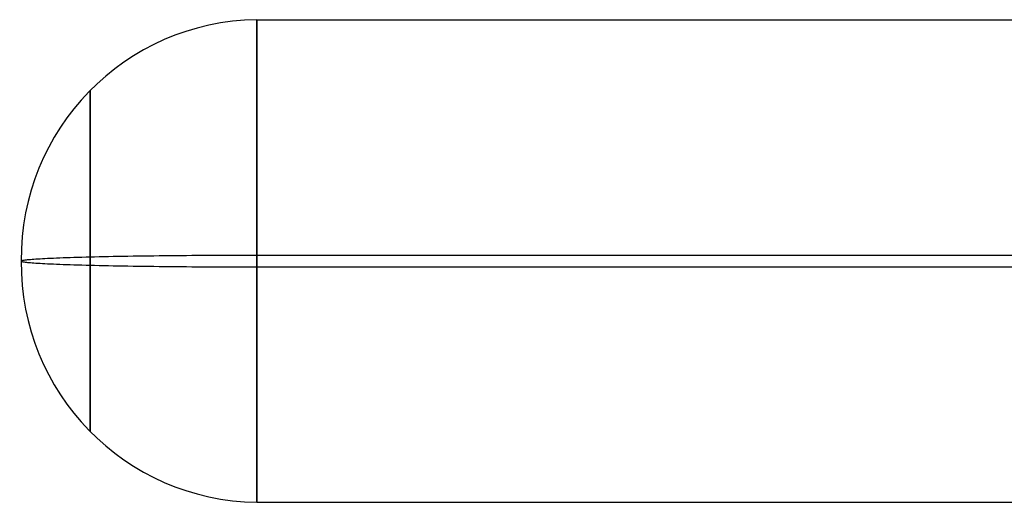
# Model space of a CAD drawing. Extents: x -37 to 483, y -973 to -253.
# Tile 1 of 197: x -37 to 17, y -973 to -946. Entities that reach past the tile are written whole.
import ezdxf

# ---------------------------------------------------------------- set-up
doc = ezdxf.new("R2010")
doc.units = 0
doc.layers.add('PREDEFINITO', color=7, linetype='CONTINUOUS')

msp = doc.modelspace()

# ---------------------------------------------------------------- linework, layer by layer
at = {"layer": 'PREDEFINITO'}
for p, q in [((-24.336, -946.163, 129.297), (-24.336, -946.159, 129.556)), ((-24.336, -946.159, 129.556), (-24.336, -946.161, 129.818)), ((-24.336, -946.161, 129.818), (-24.336, -946.171, 130.081)), ((-24.336, -946.163, 129.297), (30.834, -946.163, 129.297)), ((-24.336, -946.173, 129.038), (-24.336, -946.163, 129.297)), ((-24.336, -946.171, 130.081), (-24.336, -946.187, 130.345)), ((-24.336, -946.19, 128.776), (-24.336, -946.173, 129.038)), ((-24.336, -946.187, 130.345), (-24.336, -946.21, 130.612)), ((-24.336, -946.214, 128.512), (-24.336, -946.19, 128.776)), ((-24.336, -946.21, 130.612), (-24.336, -946.241, 130.879)), ((-24.336, -946.245, 128.246), (-24.336, -946.214, 128.512)), ((-24.336, -946.241, 130.879), (-24.336, -946.279, 131.148)), ((-24.336, -946.284, 127.979), (-24.336, -946.245, 128.246)), ((-24.336, -946.279, 131.148), (-24.336, -946.325, 131.418)), ((-24.336, -946.329, 127.709), (-24.336, -946.284, 127.979)), ((-24.336, -946.325, 131.418), (-24.336, -946.378, 131.688)), ((-24.336, -946.382, 127.439), (-24.336, -946.329, 127.709)), ((-24.336, -946.378, 131.688), (-24.336, -946.439, 131.958)), ((-24.336, -946.443, 127.167), (-24.336, -946.382, 127.439)), ((-24.336, -946.439, 131.958), (-24.336, -946.508, 132.229)), ((-24.336, -946.512, 126.894), (-24.336, -946.443, 127.167)), ((-24.336, -946.508, 132.229), (-24.336, -946.585, 132.499)), ((-24.336, -946.588, 126.62), (-24.336, -946.512, 126.894)), ((-24.336, -946.585, 132.499), (-24.336, -946.67, 132.77)), ((-24.336, -946.672, 126.346), (-24.336, -946.588, 126.62)), ((-24.336, -946.67, 132.77), (-24.336, -946.763, 133.039)), ((-24.336, -946.764, 126.071), (-24.336, -946.672, 126.346)), ((-24.336, -946.763, 133.039), (-24.336, -946.864, 133.308)), ((-24.336, -946.864, 125.797), (-24.336, -946.764, 126.071)), ((-24.336, -946.864, 133.308), (-24.336, -946.974, 133.575)), ((-24.336, -946.972, 125.523), (-24.336, -946.864, 125.797)), ((-24.336, -947.089, 125.249), (-24.336, -946.972, 125.523)), ((-24.336, -946.974, 133.575), (-24.336, -947.091, 133.841)), ((-24.336, -947.213, 124.976), (-24.336, -947.089, 125.249)), ((-24.336, -947.091, 133.841), (-24.336, -947.217, 134.106)), ((-24.336, -947.346, 124.704), (-24.336, -947.213, 124.976)), ((-24.336, -947.217, 134.106), (-24.336, -947.352, 134.368)), ((-24.336, -947.487, 124.434), (-24.336, -947.346, 124.704)), ((-24.336, -947.352, 134.368), (-24.336, -947.494, 134.628)), ((-24.336, -947.636, 124.165), (-24.336, -947.487, 124.434)), ((-24.336, -947.494, 134.628), (-24.336, -947.645, 134.885)), ((-24.336, -947.794, 123.898), (-24.336, -947.636, 124.165)), ((-24.336, -947.645, 134.885), (-24.336, -947.804, 135.14)), ((-24.336, -947.959, 123.634), (-24.336, -947.794, 123.898)), ((-24.336, -947.804, 135.14), (-24.336, -947.971, 135.391)), ((-24.336, -948.132, 123.371), (-24.336, -947.959, 123.634)), ((-24.336, -947.971, 135.391), (-24.336, -948.146, 135.639)), ((-24.336, -948.313, 123.112), (-24.336, -948.132, 123.371)), ((-24.336, -948.146, 135.639), (-24.336, -948.329, 135.884)), ((-24.336, -948.502, 122.856), (-24.336, -948.313, 123.112)), ((-24.336, -948.329, 135.884), (-24.336, -948.519, 136.124)), ((-24.336, -948.699, 122.603), (-24.336, -948.502, 122.856)), ((-24.336, -948.519, 136.124), (-24.336, -948.717, 136.36)), ((-24.336, -948.903, 122.353), (-24.336, -948.699, 122.603)), ((-24.336, -948.717, 136.36), (-24.336, -948.923, 136.591)), ((-24.336, -949.115, 122.108), (-24.336, -948.903, 122.353)), ((-24.336, -948.923, 136.591), (-24.336, -949.136, 136.818)), ((-24.336, -949.333, 121.867), (-24.336, -949.115, 122.108)), ((-24.336, -949.136, 136.818), (-24.336, -949.356, 137.04)), ((-24.336, -949.559, 121.63), (-24.336, -949.333, 121.867)), ((-24.336, -949.356, 137.04), (-24.336, -949.583, 137.256)), ((-24.336, -949.792, 121.398), (-24.336, -949.559, 121.63)), ((-24.336, -949.583, 137.256), (-24.336, -949.816, 137.468)), ((-24.336, -950.031, 121.171), (-24.336, -949.792, 121.398)), ((-24.336, -949.816, 137.468), (-24.336, -950.056, 137.673)), ((-33.483, -950.046, 129.208), (-33.483, -950.044, 129.391)), ((-33.483, -950.044, 129.391), (-33.483, -950.045, 129.576)), ((-33.483, -950.045, 129.576), (-33.483, -950.052, 129.762)), ((-33.483, -950.054, 129.025), (-33.483, -950.046, 129.208)), ((-33.483, -950.052, 129.762), (-33.483, -950.064, 129.949)), ((-33.483, -950.066, 128.84), (-33.483, -950.054, 129.025)), ((-33.483, -950.064, 129.949), (-33.483, -950.08, 130.138)), ((-33.483, -950.083, 128.653), (-33.483, -950.066, 128.84)), ((-33.483, -950.08, 130.138), (-33.483, -950.102, 130.327)), ((-33.483, -950.105, 128.465), (-33.483, -950.083, 128.653)), ((-33.483, -950.102, 130.327), (-33.483, -950.129, 130.517)), ((-33.483, -950.132, 128.276), (-33.483, -950.105, 128.465)), ((-33.483, -950.129, 130.517), (-33.483, -950.161, 130.707)), ((-33.483, -950.164, 128.085), (-33.483, -950.132, 128.276)), ((-33.483, -950.161, 130.707), (-33.483, -950.199, 130.898)), ((-33.483, -950.202, 127.894), (-33.483, -950.164, 128.085)), ((-33.483, -950.199, 130.898), (-33.483, -950.242, 131.09)), ((-33.483, -950.245, 127.701), (-33.483, -950.202, 127.894)), ((-33.483, -950.242, 131.09), (-33.483, -950.291, 131.281)), ((-33.483, -950.293, 127.508), (-33.483, -950.245, 127.701)), ((-33.483, -950.291, 131.281), (-33.483, -950.345, 131.472)), ((-33.483, -950.347, 127.315), (-33.483, -950.293, 127.508)), ((-33.483, -950.345, 131.472), (-33.483, -950.405, 131.663)), ((-33.483, -950.407, 127.121), (-33.483, -950.347, 127.315)), ((-33.483, -950.405, 131.663), (-33.483, -950.471, 131.854)), ((-33.483, -950.472, 126.927), (-33.483, -950.407, 127.121)), ((-33.483, -950.471, 131.854), (-33.483, -950.543, 132.044)), ((-33.483, -950.543, 126.733), (-33.483, -950.472, 126.927)), ((-33.483, -950.543, 132.044), (-33.483, -950.62, 132.233)), ((-33.483, -950.619, 126.539), (-33.483, -950.543, 126.733)), ((-24.336, -950.277, 120.948), (-24.336, -950.031, 121.171)), ((-24.336, -950.056, 137.673), (-24.336, -950.302, 137.872)), ((-24.336, -950.528, 120.732), (-24.336, -950.277, 120.948)), ((-24.336, -950.302, 137.872), (-24.336, -950.554, 138.066)), ((-24.336, -950.786, 120.521), (-24.336, -950.528, 120.732)), ((-33.483, -950.701, 126.346), (-33.483, -950.619, 126.539)), ((-33.483, -950.62, 132.233), (-33.483, -950.703, 132.421)), ((-33.483, -950.79, 126.153), (-33.483, -950.701, 126.346)), ((-33.483, -950.703, 132.421), (-33.483, -950.792, 132.608)), ((-33.483, -950.883, 125.96), (-33.483, -950.79, 126.153)), ((-33.483, -950.792, 132.608), (-33.483, -950.887, 132.794)), ((-33.483, -950.983, 125.769), (-33.483, -950.883, 125.96)), ((-33.483, -950.887, 132.794), (-33.483, -950.988, 132.978)), ((-33.483, -951.089, 125.579), (-33.483, -950.983, 125.769)), ((-33.483, -950.988, 132.978), (-33.483, -951.095, 133.16)), ((-24.336, -950.554, 138.066), (-24.336, -950.812, 138.253)), ((-24.336, -951.049, 120.315), (-24.336, -950.786, 120.521)), ((-24.336, -950.812, 138.253), (-24.336, -951.075, 138.434)), ((-24.336, -951.318, 120.116), (-24.336, -951.049, 120.315)), ((-24.336, -951.075, 138.434), (-24.336, -951.343, 138.608)), ((-33.483, -951.2, 125.39), (-33.483, -951.089, 125.579)), ((-33.483, -951.095, 133.16), (-33.483, -951.207, 133.34)), ((-33.483, -951.317, 125.203), (-33.483, -951.2, 125.39)), ((-33.483, -951.207, 133.34), (-33.483, -951.325, 133.517)), ((-33.483, -951.439, 125.018), (-33.483, -951.317, 125.203)), ((-33.483, -951.325, 133.517), (-33.483, -951.449, 133.693)), ((-33.483, -951.567, 124.834), (-33.483, -951.439, 125.018)), ((-33.483, -951.449, 133.693), (-33.483, -951.578, 133.865)), ((-33.483, -951.701, 124.653), (-33.483, -951.567, 124.834)), ((-33.483, -951.578, 133.865), (-33.483, -951.713, 134.035)), ((-24.336, -951.591, 119.923), (-24.336, -951.318, 120.116)), ((-24.336, -951.343, 138.608), (-24.336, -951.616, 138.775)), ((-24.336, -951.87, 119.736), (-24.336, -951.591, 119.923)), ((-24.336, -951.616, 138.775), (-24.336, -951.894, 138.936)), ((-33.483, -951.84, 124.474), (-33.483, -951.701, 124.653)), ((-33.483, -951.713, 134.035), (-33.483, -951.853, 134.202)), ((-33.483, -951.984, 124.298), (-33.483, -951.84, 124.474)), ((-33.483, -951.853, 134.202), (-33.483, -951.998, 134.366)), ((-33.483, -952.134, 124.125), (-33.483, -951.984, 124.298)), ((-33.483, -951.998, 134.366), (-33.483, -952.149, 134.526)), ((-33.483, -952.289, 123.954), (-33.483, -952.134, 124.125)), ((-33.483, -952.149, 134.526), (-33.483, -952.304, 134.683)), ((-24.336, -952.152, 119.556), (-24.336, -951.87, 119.736)), ((-24.336, -951.894, 138.936), (-24.336, -952.176, 139.09)), ((-24.336, -952.439, 119.383), (-24.336, -952.152, 119.556)), ((-33.483, -952.448, 123.786), (-33.483, -952.289, 123.954)), ((-33.483, -952.304, 134.683), (-33.483, -952.465, 134.836)), ((-33.483, -952.613, 123.622), (-33.483, -952.448, 123.786)), ((-33.483, -952.465, 134.836), (-33.483, -952.63, 134.985)), ((-33.483, -952.782, 123.462), (-33.483, -952.613, 123.622)), ((-33.483, -952.63, 134.985), (-33.483, -952.8, 135.131)), ((-24.336, -952.176, 139.09), (-24.336, -952.461, 139.236)), ((-24.336, -952.73, 119.216), (-24.336, -952.439, 119.383)), ((-24.336, -952.461, 139.236), (-24.336, -952.751, 139.376)), ((-33.483, -952.956, 123.305), (-33.483, -952.782, 123.462)), ((-33.483, -952.8, 135.131), (-33.483, -952.974, 135.272)), ((-33.483, -953.134, 123.151), (-33.483, -952.956, 123.305)), ((-33.483, -952.974, 135.272), (-33.483, -953.152, 135.408)), ((-33.483, -953.316, 123.002), (-33.483, -953.134, 123.151)), ((-33.483, -953.152, 135.408), (-33.483, -953.334, 135.541)), ((-24.336, -953.024, 119.056), (-24.336, -952.73, 119.216)), ((-24.336, -952.751, 139.376), (-24.336, -953.043, 139.508)), ((-24.336, -953.322, 118.903), (-24.336, -953.024, 119.056)), ((-24.336, -953.043, 139.508), (-24.336, -953.339, 139.634)), ((-33.483, -953.502, 122.857), (-33.483, -953.316, 123.002)), ((-33.483, -953.334, 135.541), (-33.483, -953.52, 135.669)), ((-33.483, -953.692, 122.716), (-33.483, -953.502, 122.857)), ((-33.483, -953.52, 135.669), (-33.483, -953.71, 135.792)), ((-33.483, -953.885, 122.58), (-33.483, -953.692, 122.716)), ((-33.483, -953.71, 135.792), (-33.483, -953.903, 135.91)), ((-24.336, -953.622, 118.757), (-24.336, -953.322, 118.903)), ((-24.336, -953.339, 139.634), (-24.336, -953.636, 139.751)), ((-24.336, -953.925, 118.618), (-24.336, -953.622, 118.757)), ((-24.336, -953.636, 139.751), (-24.336, -953.937, 139.862)), ((-33.483, -954.082, 122.448), (-33.483, -953.885, 122.58)), ((-33.483, -953.903, 135.91), (-33.483, -954.099, 136.024)), ((-33.483, -954.282, 122.32), (-33.483, -954.082, 122.448)), ((-33.483, -954.099, 136.024), (-33.483, -954.298, 136.132)), ((-33.483, -954.485, 122.197), (-33.483, -954.282, 122.32)), ((-33.483, -954.298, 136.132), (-33.483, -954.5, 136.236)), ((-24.336, -954.23, 118.486), (-24.336, -953.925, 118.618)), ((-24.336, -953.937, 139.862), (-24.336, -954.239, 139.965)), ((-24.336, -954.536, 118.362), (-24.336, -954.23, 118.486)), ((-24.336, -954.239, 139.965), (-24.336, -954.543, 140.062)), ((-33.483, -954.69, 122.079), (-33.483, -954.485, 122.197)), ((-33.483, -954.5, 136.236), (-33.483, -954.705, 136.335)), ((-33.483, -954.898, 121.966), (-33.483, -954.69, 122.079)), ((-33.483, -954.705, 136.335), (-33.483, -954.912, 136.428)), ((-24.336, -954.845, 118.244), (-24.336, -954.536, 118.362)), ((-24.336, -954.543, 140.062), (-24.336, -954.848, 140.15)), ((-24.336, -955.154, 118.134), (-24.336, -954.845, 118.244)), ((-24.336, -954.848, 140.15), (-24.336, -955.154, 140.232)), ((-33.483, -955.109, 121.858), (-33.483, -954.898, 121.966)), ((-33.483, -954.912, 136.428), (-33.483, -955.121, 136.517)), ((-33.483, -955.321, 121.755), (-33.483, -955.109, 121.858)), ((-33.483, -955.121, 136.517), (-33.483, -955.331, 136.6)), ((-33.483, -955.535, 121.657), (-33.483, -955.321, 121.755)), ((-33.483, -955.331, 136.6), (-33.483, -955.544, 136.679)), ((-24.336, -955.154, 140.232), (-24.336, -955.461, 140.306)), ((-24.336, -955.465, 118.031), (-24.336, -955.154, 118.134)), ((-33.483, -955.751, 121.563), (-33.483, -955.535, 121.657)), ((-33.483, -955.544, 136.679), (-33.483, -955.757, 136.752)), ((-33.483, -955.968, 121.475), (-33.483, -955.751, 121.563)), ((-33.483, -955.757, 136.752), (-33.483, -955.972, 136.82)), ((-24.336, -955.461, 140.306), (-24.336, -955.768, 140.374)), ((-24.336, -955.776, 117.935), (-24.336, -955.465, 118.031)), ((-24.336, -955.768, 140.374), (-24.336, -956.076, 140.434)), ((-24.336, -956.087, 117.847), (-24.336, -955.776, 117.935)), ((-33.483, -956.186, 121.392), (-33.483, -955.968, 121.475)), ((-33.483, -955.972, 136.82), (-33.483, -956.188, 136.882)), ((-33.483, -956.405, 121.315), (-33.483, -956.186, 121.392)), ((-33.483, -956.188, 136.882), (-33.483, -956.404, 136.94)), ((-33.483, -956.404, 136.94), (-33.483, -956.621, 136.993)), ((-33.483, -956.624, 121.242), (-33.483, -956.405, 121.315)), ((-24.336, -956.076, 140.434), (-24.336, -956.383, 140.487)), ((-24.336, -956.399, 117.765), (-24.336, -956.087, 117.847)), ((-24.336, -956.383, 140.487), (-24.336, -956.69, 140.534)), ((-24.336, -956.71, 117.691), (-24.336, -956.399, 117.765)), ((-33.483, -956.621, 136.993), (-33.483, -956.839, 137.04)), ((-33.483, -956.844, 121.174), (-33.483, -956.624, 121.242)), ((-33.483, -956.839, 137.04), (-33.483, -957.056, 137.083)), ((-33.483, -957.064, 121.111), (-33.483, -956.844, 121.174)), ((-24.336, -956.69, 140.534), (-24.336, -956.996, 140.574)), ((-24.336, -957.021, 117.623), (-24.336, -956.71, 117.691)), ((-24.336, -956.996, 140.574), (-24.336, -957.301, 140.607)), ((-24.336, -957.33, 117.562), (-24.336, -957.021, 117.623)), ((-33.483, -957.056, 137.083), (-33.483, -957.273, 137.121)), ((-33.483, -957.285, 121.054), (-33.483, -957.064, 121.111)), ((-33.483, -957.273, 137.121), (-33.483, -957.49, 137.154)), ((-33.483, -957.505, 121.001), (-33.483, -957.285, 121.054)), ((-33.483, -957.49, 137.154), (-33.483, -957.707, 137.182)), ((-33.483, -957.724, 120.953), (-33.483, -957.505, 121.001)), ((-24.336, -957.301, 140.607), (-24.336, -957.605, 140.633)), ((-24.336, -957.639, 117.509), (-24.336, -957.33, 117.562)), ((-33.483, -957.707, 137.182), (-33.483, -957.922, 137.205)), ((-33.483, -957.943, 120.91), (-33.483, -957.724, 120.953)), ((-33.483, -957.922, 137.205), (-33.483, -958.137, 137.224)), ((-33.483, -958.161, 120.872), (-33.483, -957.943, 120.91)), ((-24.336, -957.605, 140.633), (-24.336, -957.907, 140.654)), ((-24.336, -957.946, 117.461), (-24.336, -957.639, 117.509)), ((-24.336, -957.907, 140.654), (-24.336, -958.208, 140.668)), ((-24.336, -958.252, 117.421), (-24.336, -957.946, 117.461)), ((-33.483, -958.137, 137.224), (-33.483, -958.351, 137.238)), ((-33.483, -958.379, 120.839), (-33.483, -958.161, 120.872)), ((-33.483, -958.351, 137.238), (-33.483, -958.564, 137.248)), ((-33.483, -958.595, 120.81), (-33.483, -958.379, 120.839)), ((-33.483, -958.564, 137.248), (-33.483, -958.775, 137.254)), ((-33.483, -958.81, 120.786), (-33.483, -958.595, 120.81)), ((-24.336, -958.208, 140.668), (-24.336, -958.506, 140.676)), ((-24.336, -958.556, 117.387), (-24.336, -958.252, 117.421)), ((-24.336, -958.506, 140.676), (-24.336, -958.803, 140.677)), ((-24.336, -958.858, 117.359), (-24.336, -958.556, 117.387)), ((-33.944, -959.205, 136.814), (-33.716, -959.199, 137.036)), ((-33.716, -959.199, 137.036), (-33.483, -959.193, 137.252)), ((-33.483, -958.775, 137.254), (-33.483, -958.984, 137.255)), ((-33.483, -959.023, 120.766), (-33.483, -958.81, 120.786)), ((-33.483, -958.984, 137.255), (-33.483, -959.193, 137.252)), ((-33.483, -959.235, 120.751), (-33.483, -959.023, 120.766)), ((-33.483, -959.193, 137.252), (-33.243, -959.187, 137.463)), ((-33.483, -959.193, 137.252), (-33.483, -959.401, 137.246)), ((-33.243, -959.187, 137.463), (-32.997, -959.181, 137.669)), ((-32.997, -959.181, 137.669), (-32.746, -959.175, 137.868)), ((-32.746, -959.175, 137.868), (-32.489, -959.17, 138.061)), ((-32.489, -959.17, 138.061), (-32.227, -959.165, 138.248)), ((-32.227, -959.165, 138.248), (-31.961, -959.16, 138.429)), ((-31.961, -959.16, 138.429), (-31.69, -959.155, 138.602)), ((-31.69, -959.155, 138.602), (-31.414, -959.15, 138.77)), ((-31.414, -959.15, 138.77), (-31.135, -959.146, 138.93)), ((-31.135, -959.146, 138.93), (-30.852, -959.141, 139.083)), ((-30.852, -959.141, 139.083), (-30.566, -959.137, 139.229)), ((-30.566, -959.137, 139.229), (-30.277, -959.134, 139.369)), ((-30.277, -959.134, 139.369), (-29.985, -959.13, 139.501)), ((-29.985, -959.13, 139.501), (-29.691, -959.126, 139.625)), ((-29.691, -959.126, 139.625), (-29.395, -959.123, 139.743)), ((-29.395, -959.123, 139.743), (-29.098, -959.12, 139.853)), ((-29.098, -959.12, 139.853), (-28.798, -959.117, 139.957)), ((-28.798, -959.117, 139.957), (-28.498, -959.114, 140.052)), ((-28.498, -959.114, 140.052), (-28.197, -959.112, 140.141)), ((-28.197, -959.112, 140.141), (-27.895, -959.11, 140.223)), ((-27.895, -959.11, 140.223), (-27.594, -959.108, 140.297)), ((-27.594, -959.108, 140.297), (-27.292, -959.106, 140.365)), ((-27.292, -959.106, 140.365), (-26.991, -959.104, 140.425)), ((-26.991, -959.104, 140.425), (-26.69, -959.103, 140.479)), ((-26.69, -959.103, 140.479), (-26.39, -959.101, 140.525)), ((-26.39, -959.101, 140.525), (-26.091, -959.1, 140.566)), ((-26.091, -959.1, 140.566), (-25.794, -959.099, 140.599)), ((-25.794, -959.099, 140.599), (-25.498, -959.098, 140.626)), ((-25.498, -959.098, 140.626), (-25.205, -959.098, 140.647)), ((-25.205, -959.098, 140.647), (-24.913, -959.097, 140.662)), ((-24.913, -959.097, 140.662), (-24.623, -959.097, 140.671)), ((-24.623, -959.097, 140.671), (-24.336, -959.097, 140.674)), ((-24.336, -958.803, 140.677), (-24.336, -959.097, 140.674)), ((-24.336, -959.157, 117.337), (-24.336, -958.858, 117.359)), ((-24.336, -959.097, 140.674), (-24.336, -959.392, 140.664)), ((-24.336, -959.097, 140.674), (37.86, -959.097, 140.674)), ((-24.336, -959.454, 117.322), (-24.336, -959.157, 117.337)), ((-37.271, -959.423, 128.993), (-37.268, -959.416, 129.252)), ((-37.271, -959.423, 128.993), (-37.268, -959.43, 128.734)), ((-37.268, -959.416, 129.252), (-37.259, -959.408, 129.514)), ((-37.268, -959.43, 128.734), (-37.259, -959.437, 128.472)), ((-37.259, -959.408, 129.514), (-37.242, -959.401, 129.777)), ((-37.259, -959.437, 128.472), (-37.242, -959.445, 128.209)), ((-37.242, -959.401, 129.777), (-37.219, -959.394, 130.042)), ((-37.242, -959.445, 128.209), (-37.219, -959.452, 127.943)), ((-37.219, -959.394, 130.042), (-37.189, -959.386, 130.309)), ((-37.219, -959.452, 127.943), (-37.189, -959.46, 127.676)), ((-37.189, -959.386, 130.309), (-37.152, -959.379, 130.578)), ((-37.189, -959.46, 127.676), (-37.152, -959.467, 127.408)), ((-37.152, -959.379, 130.578), (-37.107, -959.371, 130.848)), ((-37.152, -959.467, 127.408), (-37.107, -959.475, 127.138)), ((-37.107, -959.371, 130.848), (-37.055, -959.364, 131.118)), ((-37.107, -959.475, 127.138), (-37.055, -959.482, 126.867)), ((-37.055, -959.364, 131.118), (-36.996, -959.356, 131.39)), ((-37.055, -959.482, 126.867), (-36.996, -959.49, 126.596)), ((-36.996, -959.356, 131.39), (-36.929, -959.348, 131.662)), ((-36.996, -959.49, 126.596), (-36.929, -959.497, 126.324)), ((-36.929, -959.348, 131.662), (-36.855, -959.341, 131.934)), ((-36.929, -959.497, 126.324), (-36.855, -959.505, 126.051)), ((-36.855, -959.341, 131.934), (-36.772, -959.333, 132.207)), ((-36.855, -959.505, 126.051), (-36.772, -959.513, 125.779)), ((-36.772, -959.333, 132.207), (-36.682, -959.326, 132.479)), ((-36.772, -959.513, 125.779), (-36.682, -959.52, 125.506)), ((-36.682, -959.326, 132.479), (-36.584, -959.318, 132.751)), ((-36.682, -959.52, 125.506), (-36.584, -959.528, 125.235)), ((-36.584, -959.318, 132.751), (-36.477, -959.311, 133.022)), ((-36.584, -959.528, 125.235), (-36.477, -959.535, 124.963)), ((-36.477, -959.311, 133.022), (-36.363, -959.303, 133.292)), ((-36.477, -959.535, 124.963), (-36.363, -959.543, 124.693)), ((-36.363, -959.303, 133.292), (-36.241, -959.295, 133.561)), ((-36.363, -959.543, 124.693), (-36.241, -959.55, 124.424)), ((-36.241, -959.295, 133.561), (-36.111, -959.288, 133.829)), ((-36.241, -959.55, 124.424), (-36.111, -959.558, 124.157)), ((-36.111, -959.288, 133.829), (-35.973, -959.281, 134.094)), ((-36.111, -959.558, 124.157), (-35.973, -959.565, 123.891)), ((-35.973, -959.281, 134.094), (-35.826, -959.273, 134.358)), ((-35.973, -959.565, 123.891), (-35.826, -959.573, 123.628)), ((-35.826, -959.273, 134.358), (-35.672, -959.266, 134.619)), ((-35.826, -959.573, 123.628), (-35.672, -959.58, 123.367)), ((-35.672, -959.266, 134.619), (-35.51, -959.259, 134.877)), ((-35.672, -959.58, 123.367), (-35.51, -959.587, 123.109)), ((-35.51, -959.259, 134.877), (-35.34, -959.252, 135.133)), ((-35.51, -959.587, 123.109), (-35.34, -959.594, 122.853)), ((-35.34, -959.252, 135.133), (-35.163, -959.245, 135.385)), ((-35.34, -959.594, 122.853), (-35.163, -959.601, 122.601)), ((-35.163, -959.245, 135.385), (-34.978, -959.238, 135.633)), ((-35.163, -959.601, 122.601), (-34.978, -959.608, 122.352)), ((-34.978, -959.238, 135.633), (-34.785, -959.231, 135.878)), ((-34.978, -959.608, 122.352), (-34.785, -959.615, 122.108)), ((-34.785, -959.231, 135.878), (-34.585, -959.224, 136.119)), ((-34.785, -959.615, 122.108), (-34.585, -959.622, 121.867)), ((-34.585, -959.224, 136.119), (-34.378, -959.218, 136.355)), ((-34.585, -959.622, 121.867), (-34.378, -959.628, 121.63)), ((-34.378, -959.218, 136.355), (-34.165, -959.211, 136.587)), ((-34.378, -959.628, 121.63), (-34.165, -959.635, 121.399)), ((-34.165, -959.211, 136.587), (-33.944, -959.205, 136.814)), ((-34.165, -959.635, 121.399), (-33.944, -959.641, 121.172)), ((-33.944, -959.641, 121.172), (-33.716, -959.647, 120.95)), ((-33.716, -959.647, 120.95), (-33.483, -959.653, 120.733)), ((-33.483, -959.445, 120.74), (-33.483, -959.235, 120.751)), ((-33.483, -959.401, 137.246), (-33.483, -959.611, 137.235)), ((-33.483, -959.653, 120.733), (-33.483, -959.445, 120.74)), ((-33.483, -959.611, 137.235), (-33.483, -959.823, 137.219)), ((-33.483, -959.861, 120.731), (-33.483, -959.653, 120.733)), ((-33.483, -959.653, 120.733), (-33.243, -959.659, 120.522)), ((-33.243, -959.659, 120.522), (-32.997, -959.665, 120.317)), ((-32.997, -959.665, 120.317), (-32.746, -959.67, 120.118)), ((-32.746, -959.67, 120.118), (-32.489, -959.676, 119.924)), ((-32.489, -959.676, 119.924), (-32.227, -959.681, 119.738)), ((-32.227, -959.681, 119.738), (-31.961, -959.686, 119.557)), ((-31.961, -959.686, 119.557), (-31.69, -959.691, 119.383)), ((-31.69, -959.691, 119.383), (-31.414, -959.696, 119.216)), ((-31.414, -959.696, 119.216), (-31.135, -959.7, 119.056)), ((-31.135, -959.7, 119.056), (-30.852, -959.704, 118.903)), ((-30.852, -959.704, 118.903), (-30.566, -959.708, 118.756)), ((-30.566, -959.708, 118.756), (-30.277, -959.712, 118.617)), ((-30.277, -959.712, 118.617), (-29.985, -959.716, 118.485)), ((-29.985, -959.716, 118.485), (-29.691, -959.719, 118.36)), ((-29.691, -959.719, 118.36), (-29.395, -959.723, 118.243)), ((-29.395, -959.723, 118.243), (-29.098, -959.726, 118.132)), ((-29.098, -959.726, 118.132), (-28.798, -959.729, 118.029)), ((-28.798, -959.729, 118.029), (-28.498, -959.731, 117.933)), ((-28.498, -959.731, 117.933), (-28.197, -959.734, 117.845)), ((-28.197, -959.734, 117.845), (-27.895, -959.736, 117.763)), ((-27.895, -959.736, 117.763), (-27.594, -959.738, 117.689)), ((-27.594, -959.738, 117.689), (-27.292, -959.74, 117.621)), ((-27.292, -959.74, 117.621), (-26.991, -959.742, 117.561)), ((-24.336, -959.392, 140.664), (-24.336, -959.689, 140.648)), ((-24.336, -959.749, 117.312), (-24.336, -959.454, 117.322)), ((-24.336, -959.689, 140.648), (-24.336, -959.988, 140.627)), ((-33.483, -959.823, 137.219), (-33.483, -960.036, 137.2)), ((-33.483, -960.071, 120.732), (-33.483, -959.861, 120.731)), ((-33.483, -960.036, 137.2), (-33.483, -960.251, 137.175)), ((-33.483, -960.282, 120.737), (-33.483, -960.071, 120.732)), ((-33.483, -960.251, 137.175), (-33.483, -960.467, 137.147)), ((-26.991, -959.742, 117.561), (-26.69, -959.743, 117.507)), ((-26.69, -959.743, 117.507), (-26.39, -959.745, 117.46)), ((-26.39, -959.745, 117.46), (-26.091, -959.746, 117.42)), ((-26.091, -959.746, 117.42), (-25.794, -959.747, 117.387)), ((-25.794, -959.747, 117.387), (-25.498, -959.747, 117.359)), ((-25.498, -959.747, 117.359), (-25.205, -959.748, 117.338)), ((-25.205, -959.748, 117.338), (-24.913, -959.748, 117.324)), ((-24.913, -959.748, 117.324), (-24.623, -959.749, 117.315)), ((-24.623, -959.749, 117.315), (-24.336, -959.749, 117.312)), ((-24.336, -960.043, 117.308), (-24.336, -959.749, 117.312)), ((-24.336, -959.749, 117.312), (222.729, -959.749, 117.312)), ((-24.336, -959.988, 140.627), (-24.336, -960.29, 140.599)), ((-24.336, -960.339, 117.31), (-24.336, -960.043, 117.308)), ((-33.483, -960.495, 120.747), (-33.483, -960.282, 120.737)), ((-33.483, -960.467, 137.147), (-33.483, -960.684, 137.113)), ((-33.483, -960.709, 120.762), (-33.483, -960.495, 120.747)), ((-33.483, -960.684, 137.113), (-33.483, -960.903, 137.075)), ((-33.483, -960.923, 120.78), (-33.483, -960.709, 120.762)), ((-24.336, -960.29, 140.599), (-24.336, -960.594, 140.565)), ((-24.336, -960.638, 117.318), (-24.336, -960.339, 117.31)), ((-24.336, -960.594, 140.565), (-24.336, -960.9, 140.524)), ((-24.336, -960.939, 117.332), (-24.336, -960.638, 117.318)), ((-33.483, -960.903, 137.075), (-33.483, -961.122, 137.032)), ((-33.483, -961.139, 120.804), (-33.483, -960.923, 120.78)), ((-33.483, -961.122, 137.032), (-33.483, -961.341, 136.985)), ((-33.483, -961.356, 120.832), (-33.483, -961.139, 120.804)), ((-33.483, -961.341, 136.985), (-33.483, -961.561, 136.932)), ((-33.483, -961.572, 120.865), (-33.483, -961.356, 120.832)), ((-24.336, -960.9, 140.524), (-24.336, -961.207, 140.477)), ((-24.336, -961.241, 117.352), (-24.336, -960.939, 117.332)), ((-24.336, -961.207, 140.477), (-24.336, -961.515, 140.423)), ((-24.336, -961.545, 117.379), (-24.336, -961.241, 117.352)), ((-33.483, -961.561, 136.932), (-33.483, -961.781, 136.874)), ((-33.483, -961.79, 120.903), (-33.483, -961.572, 120.865)), ((-33.483, -961.781, 136.874), (-33.483, -962.002, 136.812)), ((-33.483, -962.007, 120.945), (-33.483, -961.79, 120.903)), ((-24.336, -961.515, 140.423), (-24.336, -961.825, 140.363)), ((-24.336, -961.85, 117.412), (-24.336, -961.545, 117.379)), ((-24.336, -961.825, 140.363), (-24.336, -962.136, 140.295)), ((-24.336, -962.156, 117.452), (-24.336, -961.85, 117.412)), ((-33.483, -962.002, 136.812), (-33.483, -962.222, 136.744)), ((-33.483, -962.224, 120.993), (-33.483, -962.007, 120.945)), ((-33.483, -962.222, 136.744), (-33.483, -962.441, 136.671)), ((-33.483, -962.441, 121.046), (-33.483, -962.224, 120.993)), ((-33.483, -962.441, 136.671), (-33.483, -962.66, 136.593)), ((-33.483, -962.658, 121.103), (-33.483, -962.441, 121.046)), ((-24.336, -962.136, 140.295), (-24.336, -962.447, 140.22)), ((-24.336, -962.463, 117.498), (-24.336, -962.156, 117.452)), ((-33.483, -962.874, 121.166), (-33.483, -962.658, 121.103)), ((-33.483, -962.66, 136.593), (-33.483, -962.878, 136.51)), ((-33.483, -963.088, 121.234), (-33.483, -962.874, 121.166)), ((-33.483, -962.878, 136.51), (-33.483, -963.095, 136.422)), ((-24.336, -962.447, 140.22), (-24.336, -962.758, 140.139)), ((-24.336, -962.77, 117.552), (-24.336, -962.463, 117.498)), ((-24.336, -962.758, 140.139), (-24.336, -963.07, 140.05)), ((-24.336, -963.077, 117.612), (-24.336, -962.77, 117.552)), ((-33.483, -963.302, 121.307), (-33.483, -963.088, 121.234)), ((-33.483, -963.095, 136.422), (-33.483, -963.311, 136.329)), ((-33.483, -963.514, 121.385), (-33.483, -963.302, 121.307)), ((-33.483, -963.311, 136.329), (-33.483, -963.525, 136.231)), ((-33.483, -963.725, 121.469), (-33.483, -963.514, 121.385)), ((-33.483, -963.525, 136.231), (-33.483, -963.737, 136.128)), ((-24.336, -963.07, 140.05), (-24.336, -963.381, 139.955)), ((-24.336, -963.385, 117.679), (-24.336, -963.077, 117.612)), ((-24.336, -963.381, 139.955), (-24.336, -963.691, 139.852)), ((-24.336, -963.692, 117.754), (-24.336, -963.385, 117.679)), ((-33.483, -963.934, 121.557), (-33.483, -963.725, 121.469)), ((-33.483, -963.737, 136.128), (-33.483, -963.947, 136.019)), ((-33.483, -964.141, 121.651), (-33.483, -963.934, 121.557)), ((-33.483, -963.947, 136.019), (-33.483, -964.155, 135.906)), ((-24.336, -963.691, 139.852), (-24.336, -964.001, 139.741)), ((-24.336, -963.998, 117.835), (-24.336, -963.692, 117.754)), ((-24.336, -964.303, 117.924), (-24.336, -963.998, 117.835)), ((-24.336, -964.001, 139.741), (-24.336, -964.309, 139.624)), ((-33.483, -964.345, 121.749), (-33.483, -964.141, 121.651)), ((-33.483, -964.155, 135.906), (-33.483, -964.361, 135.788)), ((-33.483, -964.547, 121.853), (-33.483, -964.345, 121.749)), ((-33.483, -964.361, 135.788), (-33.483, -964.564, 135.666)), ((-33.483, -964.747, 121.962), (-33.483, -964.547, 121.853)), ((-33.483, -964.564, 135.666), (-33.483, -964.764, 135.538)), ((-24.336, -964.607, 118.02), (-24.336, -964.303, 117.924)), ((-24.336, -964.309, 139.624), (-24.336, -964.616, 139.5)), ((-24.336, -964.909, 118.124), (-24.336, -964.607, 118.02)), ((-33.483, -964.943, 122.075), (-33.483, -964.747, 121.962)), ((-33.483, -964.764, 135.538), (-33.483, -964.961, 135.406)), ((-33.483, -965.136, 122.194), (-33.483, -964.943, 122.075)), ((-33.483, -964.961, 135.406), (-33.483, -965.154, 135.27)), ((-33.483, -965.326, 122.317), (-33.483, -965.136, 122.194)), ((-24.336, -964.616, 139.5), (-24.336, -964.921, 139.368)), ((-24.336, -965.209, 118.234), (-24.336, -964.909, 118.124)), ((-24.336, -964.921, 139.368), (-24.336, -965.224, 139.229)), ((-33.483, -965.154, 135.27), (-33.483, -965.344, 135.129)), ((-33.483, -965.512, 122.445), (-33.483, -965.326, 122.317)), ((-33.483, -965.344, 135.129), (-33.483, -965.53, 134.983)), ((-33.483, -965.694, 122.577), (-33.483, -965.512, 122.445)), ((-33.483, -965.53, 134.983), (-33.483, -965.712, 134.834)), ((-24.336, -965.507, 118.352), (-24.336, -965.209, 118.234)), ((-24.336, -965.224, 139.229), (-24.336, -965.524, 139.083)), ((-24.336, -965.803, 118.477), (-24.336, -965.507, 118.352)), ((-24.336, -965.524, 139.083), (-24.336, -965.822, 138.93)), ((-33.483, -965.872, 122.714), (-33.483, -965.694, 122.577)), ((-33.483, -965.712, 134.834), (-33.483, -965.89, 134.681)), ((-33.483, -966.046, 122.855), (-33.483, -965.872, 122.714)), ((-33.483, -965.89, 134.681), (-33.483, -966.064, 134.524)), ((-33.483, -966.216, 123), (-33.483, -966.046, 122.855)), ((-33.483, -966.064, 134.524), (-33.483, -966.233, 134.363)), ((-33.483, -966.381, 123.15), (-33.483, -966.216, 123)), ((-24.336, -966.095, 118.61), (-24.336, -965.803, 118.477)), ((-24.336, -965.822, 138.93), (-24.336, -966.116, 138.77)), ((-24.336, -966.384, 118.749), (-24.336, -966.095, 118.61)), ((-24.336, -966.116, 138.77), (-24.336, -966.406, 138.603)), ((-33.483, -966.233, 134.363), (-33.483, -966.398, 134.199)), ((-33.483, -966.541, 123.303), (-33.483, -966.381, 123.15)), ((-33.483, -966.398, 134.199), (-33.483, -966.557, 134.032)), ((-33.483, -966.697, 123.459), (-33.483, -966.541, 123.303)), ((-33.483, -966.557, 134.032), (-33.483, -966.712, 133.861)), ((-33.483, -966.848, 123.62), (-33.483, -966.697, 123.459)), ((-33.483, -966.712, 133.861), (-33.483, -966.861, 133.688)), ((-24.336, -966.67, 118.896), (-24.336, -966.384, 118.749)), ((-24.336, -966.406, 138.603), (-24.336, -966.693, 138.429)), ((-24.336, -966.952, 119.05), (-24.336, -966.67, 118.896)), ((-24.336, -966.693, 138.429), (-24.336, -966.976, 138.249)), ((-33.483, -966.993, 123.784), (-33.483, -966.848, 123.62)), ((-33.483, -966.861, 133.688), (-33.483, -967.006, 133.511)), ((-33.483, -967.133, 123.95), (-33.483, -966.993, 123.784)), ((-33.483, -967.006, 133.511), (-33.483, -967.145, 133.332)), ((-33.483, -967.268, 124.12), (-33.483, -967.133, 123.95)), ((-33.483, -967.145, 133.332), (-33.483, -967.279, 133.151)), ((-33.483, -967.397, 124.293), (-33.483, -967.268, 124.12)), ((-33.483, -967.279, 133.151), (-33.483, -967.407, 132.968)), ((-24.336, -967.229, 119.21), (-24.336, -966.952, 119.05)), ((-24.336, -966.976, 138.249), (-24.336, -967.254, 138.062)), ((-24.336, -967.502, 119.378), (-24.336, -967.229, 119.21)), ((-24.336, -967.254, 138.062), (-24.336, -967.528, 137.869)), ((-33.483, -967.521, 124.468), (-33.483, -967.397, 124.293)), ((-33.483, -967.407, 132.968), (-33.483, -967.529, 132.782)), ((-33.483, -967.639, 124.646), (-33.483, -967.521, 124.468)), ((-33.483, -967.529, 132.782), (-33.483, -967.646, 132.595)), ((-33.483, -967.751, 124.826), (-33.483, -967.639, 124.646)), ((-33.483, -967.646, 132.595), (-33.483, -967.757, 132.407)), ((-33.483, -967.858, 125.008), (-33.483, -967.751, 124.826)), ((-33.483, -967.757, 132.407), (-33.483, -967.863, 132.216)), ((-24.336, -967.771, 119.552), (-24.336, -967.502, 119.378)), ((-24.336, -967.528, 137.869), (-24.336, -967.797, 137.67)), ((-24.336, -968.034, 119.733), (-24.336, -967.771, 119.552)), ((-24.336, -967.797, 137.67), (-24.336, -968.06, 137.465)), ((-33.483, -967.958, 125.192), (-33.483, -967.858, 125.008)), ((-33.483, -967.863, 132.216), (-33.483, -967.962, 132.025)), ((-33.483, -968.053, 125.377), (-33.483, -967.958, 125.192)), ((-33.483, -967.962, 132.025), (-33.483, -968.056, 131.833)), ((-33.483, -968.143, 125.564), (-33.483, -968.053, 125.377)), ((-33.483, -968.056, 131.833), (-33.483, -968.144, 131.64)), ((-33.483, -968.226, 125.752), (-33.483, -968.143, 125.564)), ((-33.483, -968.144, 131.64), (-33.483, -968.227, 131.447)), ((-33.483, -968.303, 125.942), (-33.483, -968.226, 125.752)), ((-33.483, -968.227, 131.447), (-33.483, -968.303, 131.253)), ((-33.483, -968.303, 131.253), (-33.483, -968.374, 131.059)), ((-33.483, -968.375, 126.132), (-33.483, -968.303, 125.942)), ((-33.483, -968.374, 131.059), (-33.483, -968.439, 130.865)), ((-33.483, -968.441, 126.322), (-33.483, -968.375, 126.132)), ((-24.336, -968.292, 119.92), (-24.336, -968.034, 119.733)), ((-24.336, -968.06, 137.465), (-24.336, -968.317, 137.254)), ((-24.336, -968.544, 120.113), (-24.336, -968.292, 119.92)), ((-24.336, -968.317, 137.254), (-24.336, -968.569, 137.037)), ((-33.483, -968.439, 130.865), (-33.483, -968.499, 130.671)), ((-33.483, -968.501, 126.513), (-33.483, -968.441, 126.322)), ((-33.483, -968.499, 130.671), (-33.483, -968.553, 130.477)), ((-33.483, -968.555, 126.705), (-33.483, -968.501, 126.513)), ((-33.483, -968.553, 130.477), (-33.483, -968.601, 130.284)), ((-33.483, -968.604, 126.896), (-33.483, -968.555, 126.705)), ((-33.483, -968.601, 130.284), (-33.483, -968.644, 130.092)), ((-33.483, -968.647, 127.087), (-33.483, -968.604, 126.896)), ((-33.483, -968.644, 130.092), (-33.483, -968.681, 129.9)), ((-33.483, -968.685, 127.278), (-33.483, -968.647, 127.087)), ((-33.483, -968.681, 129.9), (-33.483, -968.714, 129.71)), ((-33.483, -968.717, 127.469), (-33.483, -968.685, 127.278)), ((-33.483, -968.714, 129.71), (-33.483, -968.741, 129.521)), ((-33.483, -968.744, 127.659), (-33.483, -968.717, 127.469)), ((-33.483, -968.741, 129.521), (-33.483, -968.763, 129.333)), ((-33.483, -968.766, 127.848), (-33.483, -968.744, 127.659)), ((-33.483, -968.763, 129.333), (-33.483, -968.78, 129.146)), ((-33.483, -968.782, 128.036), (-33.483, -968.766, 127.848)), ((-33.483, -968.78, 129.146), (-33.483, -968.792, 128.961)), ((-33.483, -968.794, 128.224), (-33.483, -968.782, 128.036)), ((-33.483, -968.792, 128.961), (-33.483, -968.799, 128.778)), ((-33.483, -968.8, 128.41), (-33.483, -968.794, 128.224)), ((-33.483, -968.799, 128.778), (-33.483, -968.802, 128.594)), ((-33.483, -968.802, 128.594), (-33.483, -968.8, 128.41)), ((-24.336, -968.79, 120.313), (-24.336, -968.544, 120.113)), ((-24.336, -968.569, 137.037), (-24.336, -968.815, 136.815)), ((-24.336, -969.03, 120.518), (-24.336, -968.79, 120.313)), ((-24.336, -968.815, 136.815), (-24.336, -969.054, 136.588)), ((-24.336, -969.263, 120.729), (-24.336, -969.03, 120.518)), ((-24.336, -969.054, 136.588), (-24.336, -969.286, 136.356)), ((-24.336, -969.49, 120.946), (-24.336, -969.263, 120.729)), ((-24.336, -969.286, 136.356), (-24.336, -969.512, 136.119)), ((-24.336, -969.71, 121.167), (-24.336, -969.49, 120.946)), ((-24.336, -969.512, 136.119), (-24.336, -969.731, 135.878)), ((-24.336, -969.923, 121.394), (-24.336, -969.71, 121.167)), ((-24.336, -969.731, 135.878), (-24.336, -969.943, 135.632)), ((-24.336, -970.129, 121.626), (-24.336, -969.923, 121.394)), ((-24.336, -969.943, 135.632), (-24.336, -970.147, 135.383)), ((-24.336, -970.327, 121.862), (-24.336, -970.129, 121.626)), ((-24.336, -970.147, 135.383), (-24.336, -970.343, 135.13)), ((-24.336, -970.517, 122.102), (-24.336, -970.327, 121.862)), ((-24.336, -970.343, 135.13), (-24.336, -970.532, 134.874)), ((-24.336, -970.7, 122.346), (-24.336, -970.517, 122.102)), ((-24.336, -970.532, 134.874), (-24.336, -970.714, 134.614)), ((-24.336, -970.875, 122.594), (-24.336, -970.7, 122.346)), ((-24.336, -970.714, 134.614), (-24.336, -970.887, 134.352)), ((-24.336, -971.042, 122.846), (-24.336, -970.875, 122.594)), ((-24.336, -970.887, 134.352), (-24.336, -971.052, 134.087)), ((-24.336, -971.201, 123.1), (-24.336, -971.042, 122.846)), ((-24.336, -971.052, 134.087), (-24.336, -971.209, 133.821)), ((-24.336, -971.351, 123.358), (-24.336, -971.201, 123.1)), ((-24.336, -971.209, 133.821), (-24.336, -971.359, 133.552)), ((-24.336, -971.494, 123.618), (-24.336, -971.351, 123.358)), ((-24.336, -971.359, 133.552), (-24.336, -971.5, 133.281)), ((-24.336, -971.628, 123.88), (-24.336, -971.494, 123.618)), ((-24.336, -971.5, 133.281), (-24.336, -971.632, 133.01)), ((-24.336, -971.754, 124.144), (-24.336, -971.628, 123.88)), ((-24.336, -971.632, 133.01), (-24.336, -971.757, 132.737)), ((-24.336, -971.872, 124.41), (-24.336, -971.754, 124.144)), ((-24.336, -971.757, 132.737), (-24.336, -971.873, 132.463)), ((-24.336, -971.982, 124.678), (-24.336, -971.872, 124.41)), ((-24.336, -971.873, 132.463), (-24.336, -971.982, 132.189)), ((-24.336, -971.982, 132.189), (-24.336, -972.082, 131.914)), ((-24.336, -972.083, 124.946), (-24.336, -971.982, 124.678)), ((-24.336, -972.082, 131.914), (-24.336, -972.174, 131.64)), ((-24.336, -972.176, 125.216), (-24.336, -972.083, 124.946)), ((-24.336, -972.174, 131.64), (-24.336, -972.258, 131.366)), ((-24.336, -972.261, 125.486), (-24.336, -972.176, 125.216)), ((-24.336, -972.258, 131.366), (-24.336, -972.334, 131.092)), ((-24.336, -972.338, 125.757), (-24.336, -972.261, 125.486)), ((-24.336, -972.334, 131.092), (-24.336, -972.403, 130.819)), ((-24.336, -972.407, 126.027), (-24.336, -972.338, 125.757)), ((-24.336, -972.403, 130.819), (-24.336, -972.463, 130.547)), ((-24.336, -972.468, 126.298), (-24.336, -972.407, 126.027)), ((-24.336, -972.463, 130.547), (-24.336, -972.516, 130.276)), ((-24.336, -972.521, 126.568), (-24.336, -972.468, 126.298)), ((-24.336, -972.516, 130.276), (-24.336, -972.562, 130.007)), ((-24.336, -972.567, 126.838), (-24.336, -972.521, 126.568)), ((-24.336, -972.562, 130.007), (-24.336, -972.6, 129.739)), ((-24.336, -972.605, 127.106), (-24.336, -972.567, 126.838)), ((-24.336, -972.6, 129.739), (-24.336, -972.631, 129.473)), ((-24.336, -972.635, 127.374), (-24.336, -972.605, 127.106)), ((-24.336, -972.631, 129.473), (-24.336, -972.656, 129.21)), ((-24.336, -972.659, 127.64), (-24.336, -972.635, 127.374)), ((-24.336, -972.656, 129.21), (-24.336, -972.673, 128.948)), ((-24.336, -972.675, 127.905), (-24.336, -972.659, 127.64)), ((-24.336, -972.673, 128.948), (-24.336, -972.683, 128.689)), ((-24.336, -972.685, 128.168), (-24.336, -972.675, 127.905)), ((-24.336, -972.683, 128.689), (-24.336, -972.687, 128.429)), ((-24.336, -972.683, 128.689), (222.729, -972.683, 128.689)), ((-24.336, -972.687, 128.429), (-24.336, -972.685, 128.168))]:
    msp.add_line(p, q, dxfattribs=at)
at = {"layer": 'PREDEFINITO', "extrusion": (-2.6995e-15, -0.022941, 0.999737)}
msp.add_arc((-24.17, -956.049, 150.969), 13.103, 90.7274, 180.7094, dxfattribs=at)
at = {"layer": 'PREDEFINITO', "extrusion": (3.53059e-15, -0.022941, 0.999737)}
msp.add_arc((-24.17, -956.373, 150.969), 13.103, 179.2906, 269.2726, dxfattribs=at)

doc.saveas('drawing.dxf')
